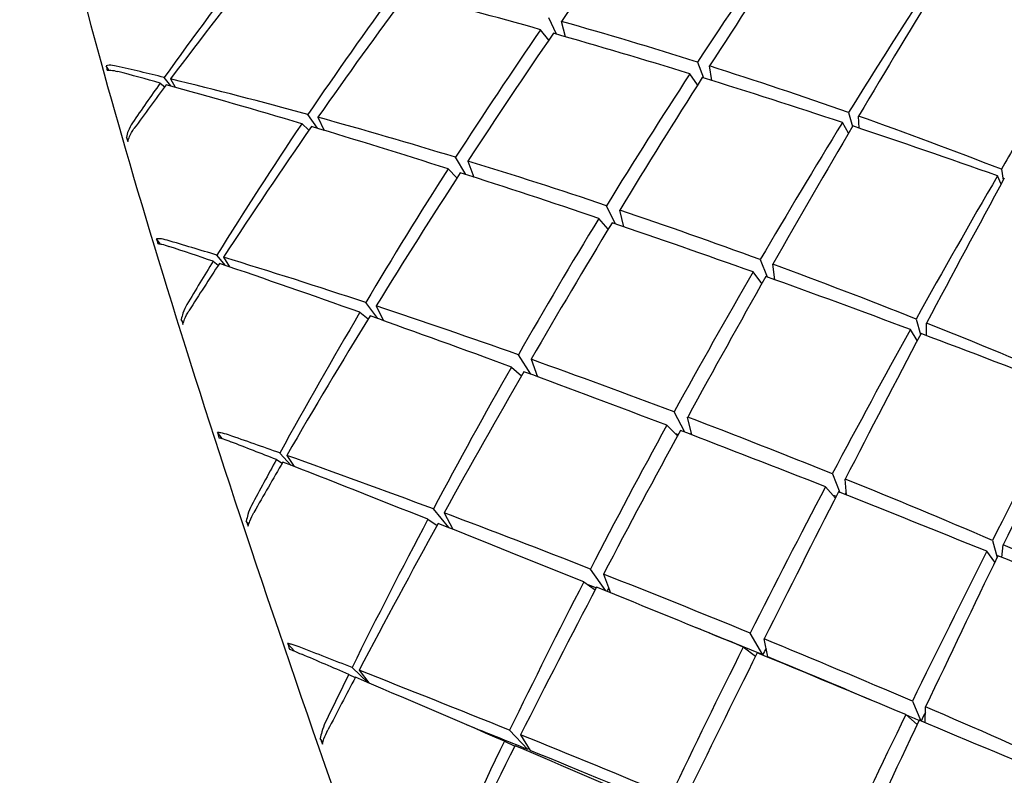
# Model space of a CAD drawing. Header units: inches. Extents: x 24 to 1128, y -94 to 748.
# Tile 95 of 256: x 381.025 to 381.643, y 192.189 to 192.663. Entities that reach past the tile are written whole.
import ezdxf

# ---------------------------------------------------------------- set-up
doc = ezdxf.new("R2010")
doc.units = ezdxf.units.IN
doc.header["$LTSCALE"] = 32
doc.header["$MEASUREMENT"] = 0
doc.layers.add('Visible (ANSI)', color=7, linetype='Continuous', lineweight=30)

msp = doc.modelspace()

# ---------------------------------------------------------------- linework, layer by layer
at = {"layer": 'Visible (ANSI)'}
for p, q in [((381.36181, 192.65384), (381.357, 192.66405)), ((381.36746, 192.65222), (381.36499, 192.66181)), ((381.35696, 192.65015), (381.35188, 192.65665)), ((381.08114, 192.63136), (381.07946, 192.63397)), ((381.45023, 192.63632), (381.45399, 192.62641)), ((381.45926, 192.62478), (381.45785, 192.63391)), ((381.12, 192.62138), (381.11586, 192.62674)), ((381.11985, 192.62577), (381.12278, 192.62061)), ((381.45026, 192.622), (381.44547, 192.62904)), ((381.11335, 192.62322), (381.11615, 192.62082)), ((381.21188, 192.59482), (381.20595, 192.60347)), ((381.21225, 192.60174), (381.21609, 192.59355)), ((381.54494, 192.60469), (381.54741, 192.59595)), ((381.55159, 192.59496), (381.55126, 192.60246)), ((381.20209, 192.59775), (381.20657, 192.59358)), ((381.54492, 192.59171), (381.54109, 192.59846)), ((381.09319, 192.58728), (381.0921, 192.58911)), ((381.30489, 192.56591), (381.29853, 192.57666)), ((381.29388, 192.56943), (381.29943, 192.56378)), ((381.30626, 192.5743), (381.30989, 192.5643)), ((381.64074, 192.56917), (381.64198, 192.56237)), ((381.64062, 192.55986), (381.63833, 192.56503)), ((381.3989, 192.53482), (381.3932, 192.54633)), ((381.39425, 192.53166), (381.38836, 192.53839)), ((381.40409, 192.53305), (381.40147, 192.54355)), ((381.11326, 192.52236), (381.11103, 192.52557)), ((381.15429, 192.50884), (381.14889, 192.5153)), ((381.15303, 192.51404), (381.1567, 192.50801)), ((381.14654, 192.51148), (381.14978, 192.50905)), ((381.4896, 192.51252), (381.49386, 192.50163)), ((381.4987, 192.4999), (381.49747, 192.50963)), ((381.4906, 192.49751), (381.4851, 192.50477)), ((381.2497, 192.47553), (381.24221, 192.48564)), ((381.24873, 192.48348), (381.25333, 192.47423)), ((381.23857, 192.47949), (381.24373, 192.47534)), ((381.12785, 192.47286), (381.12657, 192.4749)), ((381.58734, 192.47528), (381.59007, 192.46553)), ((381.59377, 192.46491), (381.59385, 192.47269)), ((381.58805, 192.46171), (381.58369, 192.46869)), ((381.34568, 192.44066), (381.3379, 192.45286)), ((381.33351, 192.44515), (381.33985, 192.4396)), ((381.34588, 192.45002), (381.34996, 192.43908)), ((381.44224, 192.40432), (381.43555, 192.41702)), ((381.43768, 192.40207), (381.43095, 192.40863)), ((381.44667, 192.40262), (381.44406, 192.41379)), ((381.15218, 192.40028), (381.14918, 192.40418)), ((381.19555, 192.38353), (381.18838, 192.39127)), ((381.19265, 192.38976), (381.19729, 192.38285)), ((381.18616, 192.38721), (381.18984, 192.38492)), ((381.53477, 192.37821), (381.53951, 192.36652)), ((381.54363, 192.36489), (381.54286, 192.37494)), ((381.53674, 192.36303), (381.53048, 192.37007)), ((381.29423, 192.34451), (381.28462, 192.35623)), ((381.29133, 192.35372), (381.29682, 192.34348)), ((381.16881, 192.3464), (381.16733, 192.34859)), ((381.28116, 192.34972), (381.28701, 192.3459)), ((381.63515, 192.33651), (381.63805, 192.3258)), ((381.63661, 192.32282), (381.63167, 192.32965)), ((381.64102, 192.32585), (381.64184, 192.33364)), ((381.3927, 192.30486), (381.38306, 192.31855)), ((381.37889, 192.31046), (381.38608, 192.30544)), ((381.39127, 192.31532), (381.39573, 192.30362)), ((381.49109, 192.26475), (381.48332, 192.27833)), ((381.49432, 192.26342), (381.49205, 192.27474)), ((381.19756, 192.26704), (381.19324, 192.27191)), ((381.48656, 192.26375), (381.47894, 192.26958)), ((381.2438, 192.24726), (381.23365, 192.25678)), ((381.23804, 192.25506), (381.24418, 192.2471)), ((381.23155, 192.25251), (381.23568, 192.25059)), ((381.58496, 192.23568), (381.59017, 192.22336)), ((381.59308, 192.22215), (381.59323, 192.23213)), ((381.58798, 192.22106), (381.58086, 192.22726)), ((381.34391, 192.20534), (381.33243, 192.21746)), ((381.21537, 192.21008), (381.2137, 192.21233)), ((381.32915, 192.21067), (381.33572, 192.20758)), ((381.33931, 192.21467), (381.34525, 192.2048))]:
    msp.add_line(p, q, dxfattribs=at)
for centre, major_axis, ratio, start_param, end_param in [((381.58666, 191.8034), (-0.74387, -1.54256), 0.36395, 4.245927, 4.306029), ((381.91805, 191.93372), (-0.74488, -1.49259), 0.453607, 4.397915, 4.458017), ((381.58666, 191.8034), (-0.74233, -1.57357), 0.295284, 4.239707, 4.300736), ((381.91805, 191.93372), (0.77035, 1.30965), 0.691787, 1.382413, 1.445008), ((381.58666, 191.8034), (-0.74607, -1.4566), 0.509257, 4.328573, 4.389601), ((381.91805, 191.93372), (-0.7441, -1.53344), 0.381789, 4.389793, 4.450821), ((381.58666, 191.8034), (-0.73921, -1.59708), 0.228401, 4.234346, 4.296941), ((381.91805, 191.93372), (0.753, 1.3835), 0.607919, 1.351767, 1.412795), ((381.58666, 191.8034), (-0.74465, -1.50376), 0.435041, 4.318803, 4.378905), ((381.91805, 191.93372), (-1.50833, 0.70252), 0.287354, 5.226651, 5.286753), ((381.58666, 191.8034), (-1.39338, 0.68968), 0.465095, 5.034213, 5.094315), ((381.91805, 191.93372), (-0.74681, -1.44313), 0.528736, 4.475182, 4.535284), ((381.58666, 191.8034), (-0.74387, -1.54256), 0.36395, 4.311683, 4.371479), ((381.91805, 191.93372), (-1.50833, 0.70252), 0.287354, 5.161201, 5.220997), ((381.38971, 192.10277), (0.322, -0.7821), 0.144302, 3.907998, 3.912596), ((381.58666, 191.8034), (-1.44915, 0.69543), 0.383329, 5.219529, 5.241162), ((381.91805, 191.93372), (-1.54736, 0.70665), 0.214966, 5.354243, 5.374394), ((381.58666, 191.8034), (-1.39338, 0.68968), 0.465095, 4.967836, 5.028865), ((381.58666, 191.8034), (-1.44915, 0.69543), 0.383329, 5.155646, 5.216674), ((381.91805, 191.93372), (-0.74488, -1.49259), 0.453607, 4.463365, 4.52316), ((381.58666, 191.8034), (-0.74233, -1.57357), 0.295284, 4.306084, 4.366185), ((381.91805, 191.93372), (-1.50833, 0.70252), 0.287354, 5.095752, 5.155854), ((381.91805, 191.93372), (0.77035, 1.30965), 0.691787, 1.447863, 1.468014), ((381.58666, 191.8034), (-0.74607, -1.4566), 0.509257, 4.392456, 4.414089), ((381.91805, 191.93372), (-1.54736, 0.70665), 0.214966, 5.288793, 5.351388), ((381.58666, 191.8034), (-1.44915, 0.69543), 0.383329, 5.091123, 5.151224), ((381.58666, 191.8034), (-1.39338, 0.68968), 0.465095, 4.90082, 4.963415), ((381.91805, 191.93372), (-0.74284, -1.5664), 0.312569, 4.424993, 4.446626), ((381.91805, 191.93372), (0.753, 1.3835), 0.607919, 1.417217, 1.479812), ((381.58666, 191.8034), (-0.74465, -1.50376), 0.435041, 4.383327, 4.444355), ((381.91805, 191.93372), (-1.54736, 0.70665), 0.214966, 5.223343, 5.284371), ((381.91805, 191.93372), (-0.7441, -1.53344), 0.381789, 4.455243, 4.515344), ((381.58666, 191.8034), (-0.73921, -1.59708), 0.228401, 4.301363, 4.362391), ((381.91805, 191.93372), (-1.50833, 0.70252), 0.287354, 5.030302, 5.09133), ((381.34593, 192.25702), (0.29465, -0.66166), 0.161462, 4.116304, 4.120902), ((381.91805, 191.93372), (-0.74681, -1.44313), 0.528736, 4.540632, 4.60166), ((381.58666, 191.8034), (-1.44915, 0.69543), 0.383329, 5.025979, 5.085775), ((381.58666, 191.8034), (-0.74387, -1.54256), 0.36395, 4.376827, 4.436929), ((381.91805, 191.93372), (-1.54736, 0.70665), 0.214966, 5.157893, 5.217995), ((381.91805, 191.93372), (-0.74284, -1.5664), 0.312569, 4.449481, 4.510509), ((381.58666, 191.8034), (-0.734, -1.61326), 0.162703, 4.29713, 4.359725), ((381.91805, 191.93372), (-0.74488, -1.49259), 0.453607, 4.528815, 4.588917), ((381.58666, 191.8034), (-1.44915, 0.69543), 0.383329, 4.960223, 5.020325), ((381.58666, 191.8034), (-0.74233, -1.57357), 0.295284, 4.37184, 4.431635), ((381.91805, 191.93372), (-1.54736, 0.70665), 0.214966, 5.092443, 5.152239), ((381.41008, 192.04117), (0.32949, -0.81041), 0.140975, 4.015716, 4.020313), ((381.58666, 191.8034), (-1.49726, 0.7012), 0.306316, 5.148488, 5.170121), ((381.91805, 191.93372), (-1.57931, 0.70873), 0.14535, 5.286723, 5.306874), ((381.58666, 191.8034), (-1.49726, 0.7012), 0.306316, 5.084605, 5.145633), ((381.91805, 191.93372), (0.753, 1.3835), 0.607919, 1.482667, 1.502818), ((381.58666, 191.8034), (-0.74465, -1.50376), 0.435041, 4.44721, 4.468843), ((381.91805, 191.93372), (-1.57931, 0.70873), 0.14535, 5.221273, 5.283868), ((381.58666, 191.8034), (-1.44915, 0.69543), 0.383329, 4.893847, 4.954875), ((381.91805, 191.93372), (-0.7441, -1.53344), 0.381789, 4.520692, 4.580488), ((381.58666, 191.8034), (-0.73921, -1.59708), 0.228401, 4.367739, 4.427841), ((381.91805, 191.93372), (-1.54736, 0.70665), 0.214966, 5.026993, 5.087095), ((381.58666, 191.8034), (-1.49726, 0.7012), 0.306316, 5.020081, 5.080183), ((381.91805, 191.93372), (-0.74681, -1.44313), 0.528736, 4.606082, 4.668676), ((381.58666, 191.8034), (-0.74387, -1.54256), 0.36395, 4.44135, 4.502378), ((381.91805, 191.93372), (-1.57931, 0.70873), 0.14535, 5.155823, 5.216852), ((381.35619, 192.21564), (0.29852, -0.69633), 0.159538, 4.263519, 4.268117), ((381.58666, 191.8034), (-1.44915, 0.69543), 0.383329, 4.82683, 4.889425), ((381.91805, 191.93372), (-0.74284, -1.5664), 0.312569, 4.514931, 4.575033), ((381.58666, 191.8034), (-0.734, -1.61326), 0.162703, 4.364147, 4.425175), ((381.91805, 191.93372), (-1.54736, 0.70665), 0.214966, 4.961544, 5.022572), ((381.91805, 191.93372), (-0.74488, -1.49259), 0.453607, 4.594264, 4.655293), ((381.58666, 191.8034), (-1.49726, 0.7012), 0.306316, 4.954938, 5.014733), ((381.58666, 191.8034), (-0.74233, -1.57357), 0.295284, 4.436983, 4.497085), ((381.91805, 191.93372), (-1.57931, 0.70873), 0.14535, 5.090373, 5.150475), ((381.91805, 191.93372), (-0.74019, -1.5918), 0.24529, 4.510798, 4.571826), ((381.58666, 191.8034), (-0.72635, -1.62221), 0.097626, 4.360824, 4.423419), ((381.91805, 191.93372), (-0.7441, -1.53344), 0.381789, 4.586142, 4.646244), ((381.58666, 191.8034), (-1.49726, 0.7012), 0.306316, 4.889182, 4.949284), ((381.43299, 191.97529), (0.33589, -0.83327), 0.13832, 4.116953, 4.121548), ((381.58666, 191.8034), (-1.5381, 0.70578), 0.233099, 5.079349, 5.100982), ((381.58666, 191.8034), (-0.73921, -1.59708), 0.228401, 4.433495, 4.493291), ((381.58666, 191.8034), (-1.46132, 0.68437), 0.306316, 4.955717, 4.956861), ((381.91805, 191.93372), (-1.57931, 0.70873), 0.14535, 5.024924, 5.084719), ((381.91805, 191.93372), (-0.72624, -1.49664), 0.381789, 4.581471, 4.582187), ((381.91805, 191.93372), (-1.60426, 0.70832), 0.077803, 5.220168, 5.240319), ((381.58666, 191.8034), (-1.5381, 0.70578), 0.233099, 5.015465, 5.076493), ((381.91805, 191.93372), (-0.74681, -1.44313), 0.528736, 4.671531, 4.691682), ((381.58666, 191.8034), (-0.74387, -1.54256), 0.36395, 4.505233, 4.526867), ((381.91805, 191.93372), (-1.60426, 0.70832), 0.077803, 5.154718, 5.217313), ((381.58666, 191.8034), (-1.49726, 0.7012), 0.306316, 4.822806, 4.883834), ((381.91805, 191.93372), (-0.74284, -1.5664), 0.312569, 4.580381, 4.640176), ((381.58666, 191.8034), (-0.734, -1.61326), 0.162703, 4.430523, 4.490625), ((381.91805, 191.93372), (-1.57931, 0.70873), 0.14535, 4.959474, 5.019576), ((381.91805, 191.93372), (-0.72502, -1.5288), 0.312569, 4.575642, 4.576586), ((381.58666, 191.8034), (-1.46132, 0.68437), 0.306316, 4.888376, 4.889715), ((381.58666, 191.8034), (-1.5381, 0.70578), 0.233099, 4.950942, 5.011044), ((381.37002, 192.16687), (0.30451, -0.73212), 0.155664, 4.397439, 4.402035), ((381.91805, 191.93372), (-0.74488, -1.49259), 0.453607, 4.659714, 4.722309), ((381.58666, 191.8034), (-0.74233, -1.57357), 0.295284, 4.501507, 4.562535), ((381.91805, 191.93372), (-1.60426, 0.70832), 0.077803, 5.089268, 5.150296), ((381.91805, 191.93372), (-0.74019, -1.5918), 0.24529, 4.576248, 4.63635), ((381.58666, 191.8034), (-1.49726, 0.7012), 0.306316, 4.755789, 4.818384), ((381.58666, 191.8034), (-0.72635, -1.62221), 0.097626, 4.427841, 4.488869), ((381.91805, 191.93372), (-1.57931, 0.70873), 0.14535, 4.894024, 4.955052), ((381.91805, 191.93372), (-0.7441, -1.53344), 0.381789, 4.651592, 4.71262), ((381.58666, 191.8034), (-1.5381, 0.70578), 0.233099, 4.885798, 4.945594), ((381.58666, 191.8034), (-0.73921, -1.59708), 0.228401, 4.498639, 4.558741), ((381.58666, 191.8034), (-1.50118, 0.68884), 0.233099, 4.951764, 4.955404), ((381.91805, 191.93372), (-1.60426, 0.70832), 0.077803, 5.023818, 5.08392), ((381.91805, 191.93372), (-0.72624, -1.49664), 0.381789, 4.648011, 4.649468), ((381.58666, 191.8034), (-1.50118, 0.68884), 0.233099, 4.882284, 4.912071), ((381.58666, 191.8034), (-1.5381, 0.70578), 0.233099, 4.820042, 4.880144), ((381.45747, 191.90706), (0.33999, -0.84865), 0.136469, 4.214084, 4.218682), ((381.58666, 191.8034), (-1.57185, 0.70842), 0.162847, 5.011546, 5.033179), ((381.91805, 191.93372), (-0.74284, -1.5664), 0.312569, 4.64583, 4.705932), ((381.91805, 191.93372), (-0.72502, -1.5288), 0.312569, 4.640897, 4.64369), ((381.91805, 191.93372), (-1.62222, 0.70513), 0.011691, 5.154427, 5.174578), ((381.58666, 191.8034), (-0.734, -1.61326), 0.162703, 4.496279, 4.556075), ((381.91805, 191.93372), (-1.60426, 0.70832), 0.077803, 4.958368, 5.018164), ((381.58666, 191.8034), (-1.50118, 0.68884), 0.233099, 4.837484, 4.880144), ((381.58666, 191.8034), (-1.57185, 0.70842), 0.162847, 4.947663, 5.008691), ((381.91805, 191.93372), (-0.74488, -1.49259), 0.453607, 4.725164, 4.745315), ((381.58666, 191.8034), (-0.74233, -1.57357), 0.295284, 4.56539, 4.587023), ((381.91805, 191.93372), (-1.62222, 0.70513), 0.011691, 5.088977, 5.151572), ((381.58666, 191.8034), (-1.5381, 0.70578), 0.233099, 4.753666, 4.814694), ((381.91805, 191.93372), (-0.74019, -1.5918), 0.24529, 4.641698, 4.701493), ((381.58666, 191.8034), (-0.72635, -1.62221), 0.097626, 4.494217, 4.554319), ((381.58666, 191.8034), (-1.50118, 0.68884), 0.233099, 4.817292, 4.822513), ((381.91805, 191.93372), (-1.60426, 0.70832), 0.077803, 4.892918, 4.95302), ((381.91805, 191.93372), (-0.72242, -1.5536), 0.24529, 4.636044, 4.639721), ((381.58666, 191.8034), (-1.53412, 0.69142), 0.162847, 4.944118, 4.969247), ((381.3868, 192.11188), (0.31142, -0.76605), 0.150962, 4.519834, 4.524431), ((381.91805, 191.93372), (-0.7441, -1.53344), 0.381789, 4.717042, 4.779637), ((381.58666, 191.8034), (-1.57185, 0.70842), 0.162847, 4.883139, 4.943241), ((381.58666, 191.8034), (-0.73921, -1.59708), 0.228401, 4.563162, 4.62419), ((381.91805, 191.93372), (-1.62222, 0.70513), 0.011691, 5.023527, 5.084556), ((381.91805, 191.93372), (-0.72624, -1.49664), 0.381789, 4.715546, 4.716165), ((381.58666, 191.8034), (-1.53412, 0.69142), 0.162847, 4.879618, 4.943241)]:
    msp.add_ellipse(centre, major_axis=major_axis, ratio=ratio, start_param=start_param, end_param=end_param, dxfattribs=at)
for points, knots in [([(381.03542, 192.9272), (381.02584, 192.91616), (381.02523, 192.90011), (381.02829, 192.83825), (381.03934, 192.7793), (381.07715, 192.62894), (381.10304, 192.53973), (381.16708, 192.33833), (381.20517, 192.2263), (381.28976, 191.9905), (381.33622, 191.8668), (381.43286, 191.62015), (381.48301, 191.49725), (381.58194, 191.26464), (381.6307, 191.15497), (381.72194, 190.95987), (381.7644, 190.8745), (381.8389, 190.73644), (381.8708, 190.68397), (381.91709, 190.62262), (381.93136, 190.60561), (381.95033, 190.60503)], [4.09893, 4.09893, 4.09893, 4.09893, 4.305817, 4.305817, 4.646681, 4.646681, 4.968729, 4.968729, 5.289332, 5.289332, 5.609624, 5.609624, 5.929847, 5.929847, 6.250127, 6.250127, 6.570681, 6.570681, 6.89245, 6.89245, 7.157761, 7.157761, 7.157761, 7.157761]), ([(381.08576, 192.63386), (381.08426, 192.63421), (381.0826, 192.63439), (381.08072, 192.63429), (381.08004, 192.63416), (381.07946, 192.63397)], [0, 0, 0, 0, 0.01468772, 0.01468772, 0.02281833, 0.02281833, 0.02281833, 0.02281833]), ([(381.08011, 192.63132), (381.08078, 192.63138), (381.08157, 192.63137), (381.08355, 192.63119), (381.08519, 192.63088), (381.08671, 192.63047)], [0.16538083, 0.16538083, 0.16538083, 0.16538083, 0.17536928, 0.17536928, 0.19052615, 0.19052615, 0.19052615, 0.19052615]), ([(381.09587, 192.5982), (381.09488, 192.59676), (381.09389, 192.5948), (381.09279, 192.59186), (381.0924, 192.59047), (381.0921, 192.58911)], [0, 0, 0, 0, 0.01515687, 0.01515687, 0.02514531, 0.02514531, 0.02514531, 0.02514531]), ([(381.09295, 192.58647), (381.09327, 192.58757), (381.09367, 192.58869), (381.09482, 192.59137), (381.09589, 192.59326), (381.0969, 192.59465)], [0.15981607, 0.15981607, 0.15981607, 0.15981607, 0.16794668, 0.16794668, 0.1826344, 0.1826344, 0.1826344, 0.1826344]), ([(381.11767, 192.52469), (381.11611, 192.52515), (381.11438, 192.5255), (381.11239, 192.52566), (381.11166, 192.52564), (381.11103, 192.52557)], [0, 0, 0, 0, 0.01468772, 0.01468772, 0.02281833, 0.02281833, 0.02281833, 0.02281833]), ([(381.11186, 192.52257), (381.11259, 192.52248), (381.11344, 192.52234), (381.11555, 192.52186), (381.11727, 192.52137), (381.11885, 192.52084)], [0.16538083, 0.16538083, 0.16538083, 0.16538083, 0.17536928, 0.17536928, 0.19052615, 0.19052615, 0.19052615, 0.19052615]), ([(381.13009, 192.48441), (381.12915, 192.48285), (381.12822, 192.48078), (381.1272, 192.47772), (381.12684, 192.47629), (381.12657, 192.4749)], [0, 0, 0, 0, 0.01515687, 0.01515687, 0.02514531, 0.02514531, 0.02514531, 0.02514531]), ([(381.12758, 192.47192), (381.12789, 192.47304), (381.12827, 192.47417), (381.12936, 192.47693), (381.13038, 192.47892), (381.13133, 192.48042)], [0.15981607, 0.15981607, 0.15981607, 0.15981607, 0.16794668, 0.16794668, 0.1826344, 0.1826344, 0.1826344, 0.1826344]), ([(381.15614, 192.40261), (381.15453, 192.40317), (381.15272, 192.40367), (381.15062, 192.40406), (381.14985, 192.40415), (381.14918, 192.40418)], [0, 0, 0, 0, 0.01468772, 0.01468772, 0.02281833, 0.02281833, 0.02281833, 0.02281833]), ([(381.15016, 192.40089), (381.15095, 192.40067), (381.15186, 192.40039), (381.15409, 192.39965), (381.15589, 192.399), (381.15752, 192.39836)], [0.16538083, 0.16538083, 0.16538083, 0.16538083, 0.17536928, 0.17536928, 0.19052615, 0.19052615, 0.19052615, 0.19052615]), ([(381.17064, 192.35838), (381.16976, 192.35672), (381.16889, 192.35457), (381.16793, 192.35143), (381.16758, 192.34998), (381.16733, 192.34859)], [0, 0, 0, 0, 0.01515687, 0.01515687, 0.02514531, 0.02514531, 0.02514531, 0.02514531]), ([(381.1685, 192.34532), (381.1688, 192.34643), (381.16917, 192.34757), (381.17022, 192.35037), (381.17118, 192.35243), (381.17209, 192.35402)], [0.15983274, 0.15983274, 0.15983274, 0.15983274, 0.16796335, 0.16796335, 0.18265107, 0.18265107, 0.18265107, 0.18265107]), ([(381.20051, 192.26969), (381.19885, 192.27033), (381.19697, 192.27097), (381.19477, 192.27158), (381.19396, 192.27177), (381.19324, 192.27191)], [0, 0, 0, 0, 0.01468772, 0.01468772, 0.02281833, 0.02281833, 0.02281833, 0.02281833]), ([(381.19436, 192.26837), (381.1952, 192.26803), (381.19617, 192.26762), (381.19851, 192.26664), (381.20038, 192.26585), (381.20207, 192.26513)], [0.16538083, 0.16538083, 0.16538083, 0.16538083, 0.17536928, 0.17536928, 0.19052615, 0.19052615, 0.19052615, 0.19052615]), ([(381.21685, 192.22229), (381.21602, 192.22055), (381.21518, 192.21833), (381.21427, 192.21516), (381.21394, 192.21371), (381.2137, 192.21233)], [0, 0, 0, 0, 0.01515687, 0.01515687, 0.02514531, 0.02514531, 0.02514531, 0.02514531]), ([(381.21501, 192.20883), (381.2153, 192.20992), (381.21566, 192.21105), (381.21668, 192.21386), (381.21761, 192.21597), (381.21847, 192.21763)], [0.15981607, 0.15981607, 0.15981607, 0.15981607, 0.16794668, 0.16794668, 0.1826344, 0.1826344, 0.1826344, 0.1826344])]:
    msp.add_open_spline(points, degree=3, knots=knots, dxfattribs=at)

doc.saveas('drawing.dxf')
